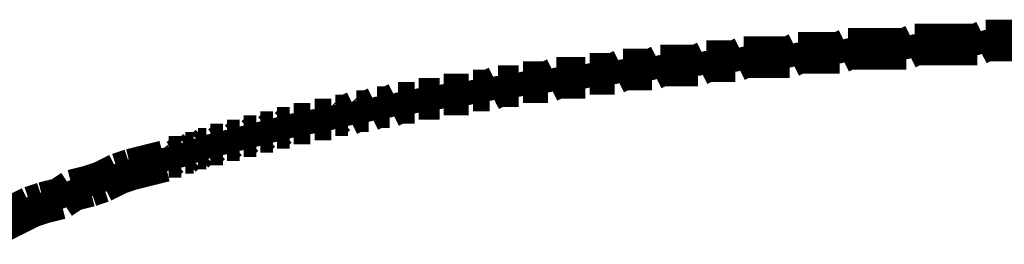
# Model space of a CAD drawing. Extents: x -0.07 to 0.95, y -0.15 to 2.1.
# Tile 19 of 30: x 0.31973 to 0.34335, y 1.5603 to 1.5657. Entities that reach past the tile are written whole.
import ezdxf

# ---------------------------------------------------------------- set-up
doc = ezdxf.new("R2010")
doc.units = 0
doc.layers.get('0').update_dxf_attribs({"linetype": 'CONTINUOUS'})
doc.layers.add('gto', color=2, linetype='CONTINUOUS')

# ---------------------------------------------------------------- blocks, each defined once
blk = doc.blocks.new('D43')
at = {"const_width": 0.00025}
blk.add_lwpolyline([(-0.000125, 0, 1), (0.000125, 0, 1)], format="xyb", close=True, dxfattribs=at)

msp = doc.modelspace()

# ---------------------------------------------------------------- linework, layer by layer
at = {"layer": 'gto', "color": 2, "const_width": 0.001}
for points in [[(0.3427, 1.5651), (0.3429, 1.5652)], [(0.3429, 1.5652), (0.3431, 1.5652)], [(0.3431, 1.5652), (0.3434, 1.5652)], [(0.3434, 1.5652), (0.3436, 1.5652)], [(0.3436, 1.5652), (0.3438, 1.5652)], [(0.3438, 1.5652), (0.344, 1.5652)], [(0.3382, 1.5648), (0.3384, 1.5649)], [(0.3384, 1.5649), (0.3386, 1.5649)], [(0.3386, 1.5649), (0.3388, 1.5649)], [(0.3388, 1.5649), (0.339, 1.5649)], [(0.339, 1.5649), (0.3392, 1.5649)], [(0.3392, 1.5649), (0.3394, 1.5649)], [(0.3394, 1.5649), (0.3396, 1.565)], [(0.3396, 1.565), (0.3398, 1.565)], [(0.3398, 1.565), (0.34, 1.565)], [(0.34, 1.565), (0.3402, 1.565)], [(0.3402, 1.565), (0.3404, 1.565)], [(0.3404, 1.565), (0.3406, 1.565)], [(0.3406, 1.565), (0.3408, 1.565)], [(0.3408, 1.565), (0.341, 1.565)], [(0.341, 1.565), (0.3412, 1.5651)], [(0.3412, 1.5651), (0.3414, 1.5651)], [(0.3414, 1.5651), (0.3416, 1.5651)], [(0.3416, 1.5651), (0.3419, 1.5651)], [(0.3419, 1.5651), (0.3421, 1.5651)], [(0.3421, 1.5651), (0.3423, 1.5651)], [(0.3423, 1.5651), (0.3425, 1.5651)], [(0.3425, 1.5651), (0.3427, 1.5651)], [(0.336, 1.5646), (0.3362, 1.5647)], [(0.3362, 1.5647), (0.3363, 1.5647)], [(0.3363, 1.5647), (0.3365, 1.5647)], [(0.3365, 1.5647), (0.3366, 1.5647)], [(0.3366, 1.5647), (0.3368, 1.5647)], [(0.3368, 1.5647), (0.3369, 1.5647)], [(0.3369, 1.5647), (0.3371, 1.5648)], [(0.3371, 1.5648), (0.3373, 1.5648)], [(0.3373, 1.5648), (0.3374, 1.5648)], [(0.3374, 1.5648), (0.3376, 1.5648)], [(0.3376, 1.5648), (0.3378, 1.5648)], [(0.3378, 1.5648), (0.338, 1.5648)], [(0.338, 1.5648), (0.3382, 1.5648)], [(0.334, 1.5644), (0.3342, 1.5645)], [(0.3342, 1.5645), (0.3343, 1.5645)], [(0.3343, 1.5645), (0.3345, 1.5645)], [(0.3345, 1.5645), (0.3346, 1.5645)], [(0.3346, 1.5645), (0.3348, 1.5645)], [(0.3348, 1.5645), (0.3349, 1.5645)], [(0.3349, 1.5645), (0.3351, 1.5646)], [(0.3351, 1.5646), (0.3352, 1.5646)], [(0.3352, 1.5646), (0.3354, 1.5646)], [(0.3354, 1.5646), (0.3355, 1.5646)], [(0.3355, 1.5646), (0.3357, 1.5646)], [(0.3357, 1.5646), (0.3358, 1.5646)], [(0.3358, 1.5646), (0.336, 1.5646)], [(0.3317, 1.5641), (0.3318, 1.5642)], [(0.3318, 1.5642), (0.332, 1.5642)], [(0.332, 1.5642), (0.3321, 1.5642)], [(0.3321, 1.5642), (0.3323, 1.5642)], [(0.3323, 1.5642), (0.3324, 1.5642)], [(0.3324, 1.5642), (0.3326, 1.5643)], [(0.3326, 1.5643), (0.3327, 1.5643)], [(0.3327, 1.5643), (0.3328, 1.5643)], [(0.3328, 1.5643), (0.333, 1.5643)], [(0.333, 1.5643), (0.3331, 1.5643)], [(0.3331, 1.5643), (0.3333, 1.5643)], [(0.3333, 1.5643), (0.3334, 1.5644)], [(0.3334, 1.5644), (0.3336, 1.5644)], [(0.3336, 1.5644), (0.3337, 1.5644)], [(0.3337, 1.5644), (0.3339, 1.5644)], [(0.3339, 1.5644), (0.334, 1.5644)], [(0.3305, 1.5639), (0.3306, 1.564)], [(0.3306, 1.564), (0.3307, 1.564)], [(0.3307, 1.564), (0.3309, 1.564)], [(0.3309, 1.564), (0.331, 1.564)], [(0.331, 1.564), (0.3312, 1.5641)], [(0.3312, 1.5641), (0.3313, 1.5641)], [(0.3313, 1.5641), (0.3314, 1.5641)], [(0.3314, 1.5641), (0.3316, 1.5641)], [(0.3316, 1.5641), (0.3317, 1.5641)], [(0.3292, 1.5637), (0.3293, 1.5638)], [(0.3293, 1.5638), (0.3294, 1.5638)], [(0.3294, 1.5638), (0.3295, 1.5638)], [(0.3295, 1.5638), (0.3297, 1.5638)], [(0.3297, 1.5638), (0.3298, 1.5638)], [(0.3298, 1.5638), (0.3299, 1.5639)], [(0.3299, 1.5639), (0.3301, 1.5639)], [(0.3301, 1.5639), (0.3302, 1.5639)], [(0.3302, 1.5639), (0.3303, 1.5639)], [(0.3303, 1.5639), (0.3305, 1.5639)], [(0.3276, 1.5634), (0.3278, 1.5635)], [(0.3278, 1.5635), (0.3279, 1.5635)], [(0.3279, 1.5635), (0.328, 1.5635)], [(0.328, 1.5635), (0.3281, 1.5635)], [(0.3281, 1.5635), (0.3283, 1.5636)], [(0.3283, 1.5636), (0.3284, 1.5636)], [(0.3284, 1.5636), (0.3285, 1.5636)], [(0.3285, 1.5636), (0.3286, 1.5636)], [(0.3286, 1.5636), (0.3288, 1.5637)], [(0.3288, 1.5637), (0.3289, 1.5637)], [(0.3289, 1.5637), (0.329, 1.5637)], [(0.329, 1.5637), (0.3292, 1.5637)], [(0.3267, 1.5632), (0.3268, 1.5633)], [(0.3268, 1.5633), (0.3269, 1.5633)], [(0.3268, 1.5633), (0.3268, 1.5633)], [(0.3269, 1.5633), (0.327, 1.5633)], [(0.327, 1.5633), (0.3272, 1.5633)], [(0.3272, 1.5633), (0.3273, 1.5634)], [(0.3273, 1.5634), (0.3274, 1.5634)], [(0.3274, 1.5634), (0.3275, 1.5634)], [(0.3275, 1.5634), (0.3276, 1.5634)], [(0.3258, 1.563), (0.3259, 1.5631)], [(0.3259, 1.5631), (0.326, 1.5631)], [(0.326, 1.5631), (0.3261, 1.5631)], [(0.3261, 1.5631), (0.3262, 1.5631)], [(0.3262, 1.5631), (0.3263, 1.5632)], [(0.3263, 1.5632), (0.3264, 1.5632)], [(0.3264, 1.5632), (0.3265, 1.5632)], [(0.3265, 1.5632), (0.3266, 1.5632)], [(0.3266, 1.5632), (0.3267, 1.5632)], [(0.3246, 1.5627), (0.3247, 1.5628)], [(0.3247, 1.5628), (0.3248, 1.5628)], [(0.3248, 1.5628), (0.3249, 1.5628)], [(0.3248, 1.5628), (0.3248, 1.5628)], [(0.3249, 1.5628), (0.325, 1.5628)], [(0.325, 1.5628), (0.3251, 1.5629)], [(0.3251, 1.5629), (0.3252, 1.5629)], [(0.3252, 1.5629), (0.3253, 1.5629)], [(0.3253, 1.5629), (0.3254, 1.5629)], [(0.3254, 1.5629), (0.3255, 1.563)], [(0.3255, 1.563), (0.3256, 1.563)], [(0.3255, 1.563), (0.3255, 1.563)], [(0.3256, 1.563), (0.3257, 1.563)], [(0.3257, 1.563), (0.3258, 1.563)], [(0.3239, 1.5625), (0.324, 1.5626)], [(0.324, 1.5626), (0.3241, 1.5626)], [(0.3241, 1.5626), (0.3242, 1.5626)], [(0.3242, 1.5626), (0.3243, 1.5627)], [(0.3242, 1.5626), (0.3242, 1.5626)], [(0.3243, 1.5627), (0.3244, 1.5627)], [(0.3244, 1.5627), (0.3245, 1.5627)], [(0.3245, 1.5627), (0.3246, 1.5627)], [(0.3228, 1.5622), (0.3232, 1.5623)], [(0.3232, 1.5623), (0.3233, 1.5624)], [(0.3232, 1.5623), (0.3232, 1.5623)], [(0.3233, 1.5624), (0.3234, 1.5624)], [(0.3234, 1.5624), (0.3235, 1.5624)], [(0.3235, 1.5624), (0.3236, 1.5624)], [(0.3236, 1.5624), (0.3237, 1.5625)], [(0.3237, 1.5625), (0.3238, 1.5625)], [(0.3237, 1.5625), (0.3237, 1.5625)], [(0.3238, 1.5625), (0.3239, 1.5625)], [(0.3221, 1.562), (0.3224, 1.5621)], [(0.3224, 1.5621), (0.3228, 1.5622)], [(0.3217, 1.5618), (0.3221, 1.562)], [(0.3207, 1.5614), (0.321, 1.5616)], [(0.321, 1.5616), (0.3214, 1.5617)], [(0.3214, 1.5617), (0.3217, 1.5618)], [(0.3203, 1.5613), (0.3207, 1.5614)], [(0.3196, 1.561), (0.32, 1.5612)], [(0.32, 1.5612), (0.3203, 1.5613)], [(0.3192, 1.5608), (0.3196, 1.561)]]:
    msp.add_lwpolyline(points, dxfattribs=at)
at = {"layer": 'gto', "color": 2}
msp.add_lwpolyline([(0.3195, 1.5612), (0.3198, 1.5614), (0.3199, 1.5614), (0.3199, 1.5614), (0.3202, 1.5615), (0.3202, 1.5615), (0.3202, 1.5615), (0.3206, 1.5617), (0.3206, 1.5617), (0.3206, 1.5617), (0.3206, 1.5617), (0.3206, 1.5617), (0.3206, 1.5617), (0.3206, 1.5617), (0.3209, 1.5618), (0.3209, 1.5618), (0.3209, 1.5618), (0.3213, 1.5619), (0.3213, 1.5619), (0.3213, 1.5619), (0.3216, 1.5621), (0.3216, 1.5621), (0.3216, 1.5621), (0.322, 1.5622), (0.322, 1.5622), (0.322, 1.5622), (0.3223, 1.5623), (0.3223, 1.5623), (0.3223, 1.5623), (0.3223, 1.5623), (0.3224, 1.5623), (0.3224, 1.5623), (0.3224, 1.5623), (0.3227, 1.5624), (0.3227, 1.5624), (0.3227, 1.5624), (0.3227, 1.5624), (0.3227, 1.5624), (0.3227, 1.5624), (0.3227, 1.5624), (0.3231, 1.5626), (0.3231, 1.5626), (0.3231, 1.5626), (0.3231, 1.5626), (0.3231, 1.5626), (0.3231, 1.5626), (0.3231, 1.5626), (0.3231, 1.5626), (0.3231, 1.5626), (0.3231, 1.5626), (0.3231, 1.5626), (0.3231, 1.5626), (0.3231, 1.5626), (0.3231, 1.5626), (0.3232, 1.5626), (0.3232, 1.5626), (0.3232, 1.5626), (0.3232, 1.5626), (0.3233, 1.5627), (0.3233, 1.5627), (0.3233, 1.5627), (0.3233, 1.5627), (0.3233, 1.5627), (0.3233, 1.5627), (0.3233, 1.5627), (0.3234, 1.5627), (0.3234, 1.5627), (0.3234, 1.5627), (0.3234, 1.5627), (0.3234, 1.5627), (0.3234, 1.5627), (0.3234, 1.5627), (0.3234, 1.5627), (0.3235, 1.5627), (0.3235, 1.5627), (0.3235, 1.5627), (0.3236, 1.5627), (0.3236, 1.5627), (0.3236, 1.5627), (0.3237, 1.5627), (0.3237, 1.5627), (0.3237, 1.5627), (0.3237, 1.5628), (0.3237, 1.5628), (0.3237, 1.5628), (0.3237, 1.5628), (0.3237, 1.5628), (0.3237, 1.5628), (0.3237, 1.5628), (0.3238, 1.5628), (0.3238, 1.5628), (0.3238, 1.5628), (0.3239, 1.5628), (0.3239, 1.5628), (0.3239, 1.5628), (0.324, 1.5628), (0.324, 1.5628), (0.324, 1.5628), (0.3241, 1.5629), (0.3241, 1.5629), (0.3241, 1.5629), (0.3241, 1.5629), (0.3241, 1.5629), (0.3241, 1.5629), (0.3241, 1.5629), (0.3242, 1.5629), (0.3242, 1.5629), (0.3242, 1.5629), (0.3242, 1.5629), (0.3242, 1.5629), (0.3242, 1.5629), (0.3242, 1.5629), (0.3242, 1.5629), (0.3243, 1.5629), (0.3243, 1.5629), (0.3243, 1.5629), (0.3243, 1.5629), (0.3243, 1.5629), (0.3243, 1.5629), (0.3243, 1.5629), (0.3243, 1.5629), (0.3243, 1.5629), (0.3243, 1.5629), (0.3244, 1.563), (0.3244, 1.563), (0.3244, 1.563), (0.3244, 1.563), (0.3245, 1.563), (0.3245, 1.563), (0.3245, 1.563), (0.3245, 1.563), (0.3245, 1.563), (0.3245, 1.563), (0.3245, 1.563), (0.3246, 1.563), (0.3246, 1.563), (0.3246, 1.563), (0.3247, 1.563), (0.3247, 1.563), (0.3247, 1.563), (0.3247, 1.563), (0.3247, 1.563), (0.3247, 1.563), (0.3247, 1.563), (0.3248, 1.5631), (0.3248, 1.5631), (0.3248, 1.5631), (0.3249, 1.5631), (0.3249, 1.5631), (0.3249, 1.5631), (0.3249, 1.5631), (0.3249, 1.5631), (0.3249, 1.5631), (0.3249, 1.5631), (0.3249, 1.5631), (0.3249, 1.5631), (0.3249, 1.5631), (0.3249, 1.5631), (0.3249, 1.5631), (0.3249, 1.5631), (0.3249, 1.5631), (0.3249, 1.5631), (0.325, 1.5631), (0.325, 1.5631), (0.325, 1.5631), (0.3251, 1.5631), (0.3251, 1.5631), (0.3251, 1.5631), (0.3251, 1.5631), (0.3251, 1.5631), (0.3251, 1.5631), (0.3251, 1.5631), (0.3251, 1.5631), (0.3252, 1.5632), (0.3252, 1.5632), (0.3252, 1.5632), (0.3252, 1.5632), (0.3252, 1.5632), (0.3252, 1.5632), (0.3252, 1.5632), (0.3253, 1.5632), (0.3253, 1.5632), (0.3253, 1.5632), (0.3254, 1.5632), (0.3254, 1.5632), (0.3254, 1.5632), (0.3255, 1.5632), (0.3255, 1.5632), (0.3255, 1.5632), (0.3255, 1.5632), (0.3255, 1.5632), (0.3255, 1.5632), (0.3255, 1.5632), (0.3255, 1.5632), (0.3256, 1.5633), (0.3256, 1.5633), (0.3256, 1.5633), (0.3257, 1.5633), (0.3257, 1.5633), (0.3257, 1.5633), (0.3258, 1.5633), (0.3258, 1.5633), (0.3258, 1.5633), (0.3259, 1.5633), (0.3259, 1.5633), (0.3259, 1.5633), (0.3259, 1.5633), (0.3259, 1.5633), (0.3259, 1.5633), (0.3259, 1.5633), (0.3259, 1.5633), (0.3259, 1.5633), (0.3259, 1.5633), (0.3259, 1.5633), (0.3259, 1.5633), (0.3259, 1.5633), (0.3259, 1.5633), (0.326, 1.5634), (0.326, 1.5634), (0.326, 1.5634), (0.326, 1.5634), (0.326, 1.5634), (0.326, 1.5634), (0.326, 1.5634), (0.326, 1.5634), (0.3261, 1.5634), (0.3261, 1.5634), (0.3261, 1.5634), (0.3261, 1.5634), (0.3262, 1.5634), (0.3262, 1.5634), (0.3262, 1.5634), (0.3263, 1.5634), (0.3263, 1.5634), (0.3263, 1.5634), (0.3264, 1.5635), (0.3264, 1.5635), (0.3264, 1.5635), (0.3265, 1.5635), (0.3265, 1.5635), (0.3265, 1.5635), (0.3266, 1.5635), (0.3266, 1.5635), (0.3266, 1.5635), (0.3266, 1.5635), (0.3266, 1.5635), (0.3266, 1.5635), (0.3266, 1.5635), (0.3267, 1.5635), (0.3267, 1.5635), (0.3267, 1.5635), (0.3268, 1.5635), (0.3268, 1.5635), (0.3268, 1.5635), (0.3269, 1.5636), (0.3269, 1.5636), (0.3269, 1.5636), (0.327, 1.5636), (0.327, 1.5636), (0.327, 1.5636), (0.3271, 1.5636), (0.3271, 1.5636), (0.3271, 1.5636), (0.3272, 1.5636), (0.3272, 1.5636), (0.3272, 1.5636), (0.3273, 1.5637), (0.3273, 1.5637), (0.3273, 1.5637), (0.3275, 1.5637), (0.3275, 1.5637), (0.3275, 1.5637), (0.3276, 1.5637), (0.3276, 1.5637), (0.3276, 1.5637), (0.3276, 1.5637), (0.3276, 1.5637), (0.3276, 1.5637), (0.3276, 1.5637), (0.3276, 1.5637), (0.3277, 1.5637), (0.3277, 1.5637), (0.3277, 1.5637), (0.3277, 1.5637), (0.3277, 1.5637), (0.3277, 1.5637), (0.3277, 1.5637), (0.3277, 1.5637), (0.3278, 1.5638), (0.3278, 1.5638), (0.3278, 1.5638), (0.3278, 1.5638), (0.328, 1.5638), (0.328, 1.5638), (0.328, 1.5638), (0.328, 1.5638), (0.3281, 1.5638), (0.3281, 1.5638), (0.3281, 1.5638), (0.3281, 1.5638), (0.3281, 1.5638), (0.3281, 1.5638), (0.3281, 1.5638), (0.3282, 1.5638), (0.3282, 1.5638), (0.3282, 1.5638), (0.3283, 1.5638), (0.3283, 1.5638), (0.3283, 1.5638), (0.3283, 1.5638), (0.3283, 1.5638), (0.3283, 1.5638), (0.3285, 1.5639), (0.3285, 1.5639), (0.3285, 1.5639), (0.3285, 1.5639), (0.3286, 1.5639), (0.3286, 1.5639), (0.3286, 1.5639), (0.3286, 1.5639), (0.3287, 1.5639), (0.3287, 1.5639), (0.3287, 1.5639), (0.3287, 1.5639), (0.3287, 1.5639), (0.3287, 1.5639), (0.3287, 1.5639), (0.3287, 1.5639), (0.3288, 1.5639), (0.3288, 1.5639), (0.3288, 1.5639), (0.3288, 1.5639), (0.3289, 1.5639), (0.3289, 1.5639), (0.3289, 1.5639), (0.3289, 1.5639), (0.329, 1.564), (0.329, 1.564), (0.329, 1.564), (0.329, 1.564), (0.329, 1.564), (0.329, 1.564), (0.329, 1.564), (0.3291, 1.564), (0.3291, 1.564), (0.3291, 1.564), (0.3291, 1.564), (0.3291, 1.564), (0.3291, 1.564), (0.3291, 1.564), (0.3292, 1.564), (0.3292, 1.564), (0.3292, 1.564), (0.3294, 1.564), (0.3294, 1.564), (0.3294, 1.564), (0.3295, 1.5641), (0.3295, 1.5641), (0.3295, 1.5641), (0.3296, 1.5641), (0.3296, 1.5641), (0.3296, 1.5641), (0.3296, 1.5641), (0.3296, 1.5641), (0.3296, 1.5641), (0.3296, 1.5641), (0.3296, 1.5641), (0.3298, 1.5641), (0.3298, 1.5641), (0.3298, 1.5641), (0.3298, 1.5641), (0.3298, 1.5641), (0.3298, 1.5641), (0.3298, 1.5641), (0.3298, 1.5641), (0.3299, 1.5641), (0.3299, 1.5641), (0.3299, 1.5641), (0.3299, 1.5641), (0.3299, 1.5641), (0.3299, 1.5641), (0.3299, 1.5641), (0.3299, 1.5641), (0.33, 1.5641), (0.33, 1.5641), (0.33, 1.5641), (0.33, 1.5641), (0.33, 1.5641), (0.33, 1.5641), (0.33, 1.5641), (0.3302, 1.5642), (0.3302, 1.5642), (0.3302, 1.5642), (0.3303, 1.5642), (0.3303, 1.5642), (0.3303, 1.5642), (0.3304, 1.5642), (0.3304, 1.5642), (0.3304, 1.5642), (0.3306, 1.5642), (0.3306, 1.5642), (0.3306, 1.5642), (0.3307, 1.5643), (0.3307, 1.5643), (0.3307, 1.5643), (0.3308, 1.5643), (0.3308, 1.5643), (0.3308, 1.5643), (0.3308, 1.5643), (0.3308, 1.5643), (0.3308, 1.5643), (0.3308, 1.5643), (0.3308, 1.5643), (0.331, 1.5643), (0.331, 1.5643), (0.331, 1.5643), (0.3311, 1.5643), (0.3311, 1.5643), (0.3311, 1.5643), (0.3312, 1.5643), (0.3313, 1.5643), (0.3313, 1.5643), (0.3313, 1.5643), (0.3313, 1.5643), (0.3313, 1.5643), (0.3313, 1.5643), (0.3314, 1.5644), (0.3314, 1.5644), (0.3314, 1.5644), (0.3314, 1.5644), (0.3314, 1.5644), (0.3314, 1.5644), (0.3314, 1.5644), (0.3315, 1.5644), (0.3315, 1.5644), (0.3315, 1.5644), (0.3315, 1.5644), (0.3315, 1.5644), (0.3315, 1.5644), (0.3315, 1.5644), (0.3315, 1.5644), (0.3317, 1.5644), (0.3317, 1.5644), (0.3317, 1.5644), (0.3318, 1.5644), (0.3318, 1.5644), (0.3318, 1.5644), (0.3318, 1.5644), (0.3318, 1.5644), (0.3318, 1.5644), (0.3318, 1.5644), (0.3319, 1.5644), (0.332, 1.5644), (0.332, 1.5644), (0.332, 1.5644), (0.332, 1.5644), (0.332, 1.5644), (0.332, 1.5644), (0.3321, 1.5645), (0.3321, 1.5645), (0.3321, 1.5645), (0.3322, 1.5645), (0.3322, 1.5645), (0.3322, 1.5645), (0.3324, 1.5645), (0.3324, 1.5645), (0.3324, 1.5645), (0.3325, 1.5645), (0.3325, 1.5645), (0.3327, 1.5645), (0.3327, 1.5645), (0.3327, 1.5645), (0.3327, 1.5645), (0.3327, 1.5645), (0.3327, 1.5645), (0.3327, 1.5645), (0.3328, 1.5646), (0.3328, 1.5646), (0.3328, 1.5646), (0.333, 1.5646), (0.333, 1.5646), (0.333, 1.5646), (0.3331, 1.5646), (0.3331, 1.5646), (0.3331, 1.5646), (0.3331, 1.5646), (0.3331, 1.5646), (0.3331, 1.5646), (0.3332, 1.5646), (0.3332, 1.5646), (0.3332, 1.5646), (0.3332, 1.5646), (0.3332, 1.5646), (0.3332, 1.5646), (0.3332, 1.5646), (0.3334, 1.5646), (0.3334, 1.5646), (0.3334, 1.5646), (0.3335, 1.5646), (0.3335, 1.5646), (0.3335, 1.5646), (0.3337, 1.5647), (0.3337, 1.5647), (0.3337, 1.5647), (0.3338, 1.5647), (0.3338, 1.5647), (0.3338, 1.5647), (0.3338, 1.5647), (0.3338, 1.5647), (0.3338, 1.5647), (0.3338, 1.5647), (0.334, 1.5647), (0.334, 1.5647), (0.334, 1.5647), (0.3341, 1.5647), (0.3341, 1.5647), (0.3341, 1.5647), (0.3341, 1.5647), (0.3341, 1.5647), (0.3341, 1.5647), (0.3341, 1.5647), (0.3343, 1.5647), (0.3343, 1.5647), (0.3343, 1.5647), (0.3344, 1.5647), (0.3344, 1.5647), (0.3344, 1.5647), (0.3344, 1.5647), (0.3344, 1.5647), (0.3344, 1.5647), (0.3346, 1.5648), (0.3346, 1.5648), (0.3346, 1.5648), (0.3346, 1.5648), (0.3346, 1.5648), (0.3346, 1.5648), (0.3346, 1.5648), (0.3347, 1.5648), (0.3347, 1.5648), (0.3347, 1.5648), (0.3347, 1.5648), (0.3347, 1.5648), (0.3347, 1.5648), (0.3347, 1.5648), (0.3349, 1.5648), (0.3349, 1.5648), (0.3349, 1.5648), (0.335, 1.5648), (0.335, 1.5648), (0.335, 1.5648), (0.3352, 1.5648), (0.3352, 1.5648), (0.3352, 1.5648), (0.3352, 1.5648), (0.3352, 1.5648), (0.3352, 1.5648), (0.3352, 1.5648), (0.3353, 1.5648), (0.3353, 1.5648), (0.3353, 1.5648), (0.3353, 1.5648), (0.3355, 1.5649), (0.3355, 1.5649), (0.3357, 1.5649), (0.3357, 1.5649), (0.3357, 1.5649), (0.3358, 1.5649), (0.3358, 1.5649), (0.3358, 1.5649), (0.336, 1.5649), (0.336, 1.5649), (0.336, 1.5649), (0.336, 1.5649), (0.336, 1.5649), (0.336, 1.5649), (0.3361, 1.5649), (0.3361, 1.5649), (0.3361, 1.5649), (0.3363, 1.5649), (0.3363, 1.5649), (0.3363, 1.5649), (0.3364, 1.565), (0.3364, 1.565), (0.3364, 1.565), (0.3364, 1.565), (0.3364, 1.565), (0.3364, 1.565), (0.3366, 1.565), (0.3366, 1.565), (0.3366, 1.565), (0.3366, 1.565), (0.3366, 1.565), (0.3366, 1.565), (0.3366, 1.565), (0.3368, 1.565), (0.3368, 1.565), (0.3368, 1.565), (0.3369, 1.565), (0.3369, 1.565), (0.3369, 1.565), (0.3369, 1.565), (0.3369, 1.565), (0.3369, 1.565), (0.3369, 1.565), (0.3371, 1.565), (0.3371, 1.565), (0.3371, 1.565), (0.3371, 1.565), (0.3371, 1.565), (0.3371, 1.565), (0.3371, 1.565), (0.3372, 1.565), (0.3372, 1.565), (0.3372, 1.565), (0.3374, 1.565), (0.3374, 1.565), (0.3374, 1.565), (0.3376, 1.5651), (0.3376, 1.5651), (0.3376, 1.5651), (0.3376, 1.5651), (0.3376, 1.5651), (0.3376, 1.5651), (0.3376, 1.5651), (0.3376, 1.5651), (0.3378, 1.5651), (0.3378, 1.5651), (0.3378, 1.5651), (0.3378, 1.5651), (0.3378, 1.5651), (0.3378, 1.5651), (0.3378, 1.5651), (0.338, 1.5651), (0.338, 1.5651), (0.338, 1.5651), (0.3382, 1.5651), (0.3382, 1.5651), (0.3382, 1.5651), (0.3382, 1.5651), (0.3382, 1.5651), (0.3382, 1.5651), (0.3382, 1.5651), (0.3382, 1.5651), (0.3382, 1.5651), (0.3384, 1.5651), (0.3384, 1.5651), (0.3384, 1.5651), (0.3384, 1.5651), (0.3384, 1.5651), (0.3384, 1.5651), (0.3384, 1.5651), (0.3386, 1.5651), (0.3386, 1.5651), (0.3388, 1.5652), (0.3388, 1.5652), (0.3388, 1.5652), (0.3388, 1.5652), (0.339, 1.5652), (0.339, 1.5652), (0.339, 1.5652), (0.339, 1.5652), (0.339, 1.5652), (0.339, 1.5652), (0.339, 1.5652), (0.3392, 1.5652), (0.3392, 1.5652), (0.3392, 1.5652), (0.3394, 1.5652), (0.3394, 1.5652), (0.3396, 1.5652), (0.3396, 1.5652), (0.3396, 1.5652), (0.3396, 1.5652), (0.3396, 1.5652), (0.3396, 1.5652), (0.3396, 1.5652), (0.3396, 1.5652), (0.3398, 1.5652), (0.3398, 1.5652), (0.3398, 1.5652), (0.3398, 1.5652), (0.3398, 1.5652), (0.3398, 1.5652), (0.3398, 1.5652), (0.34, 1.5652), (0.34, 1.5652), (0.34, 1.5652), (0.3402, 1.5653), (0.3402, 1.5653), (0.3402, 1.5653), (0.3404, 1.5653), (0.3404, 1.5653), (0.3404, 1.5653), (0.3404, 1.5653), (0.3404, 1.5653), (0.3404, 1.5653), (0.3404, 1.5653), (0.3404, 1.5653), (0.3406, 1.5653), (0.3406, 1.5653), (0.3406, 1.5653), (0.3406, 1.5653), (0.3406, 1.5653), (0.3406, 1.5653), (0.3406, 1.5653), (0.3408, 1.5653), (0.3408, 1.5653), (0.3408, 1.5653), (0.341, 1.5653), (0.341, 1.5653), (0.341, 1.5653), (0.3412, 1.5653), (0.3412, 1.5653), (0.3412, 1.5653), (0.3412, 1.5653), (0.3412, 1.5653), (0.3414, 1.5653), (0.3414, 1.5653), (0.3414, 1.5653), (0.3414, 1.5653), (0.3414, 1.5653), (0.3414, 1.5653), (0.3414, 1.5653), (0.3416, 1.5653), (0.3416, 1.5653), (0.3416, 1.5653), (0.3416, 1.5653), (0.3416, 1.5653), (0.3416, 1.5653), (0.3416, 1.5653), (0.3418, 1.5654), (0.3418, 1.5654), (0.3418, 1.5654), (0.3421, 1.5654), (0.3421, 1.5654), (0.3421, 1.5654), (0.3423, 1.5654), (0.3423, 1.5654), (0.3423, 1.5654), (0.3423, 1.5654), (0.3423, 1.5654), (0.3425, 1.5654), (0.3425, 1.5654), (0.3425, 1.5654), (0.3425, 1.5654), (0.3425, 1.5654), (0.3425, 1.5654), (0.3425, 1.5654), (0.3427, 1.5654), (0.3427, 1.5654), (0.3427, 1.5654), (0.3429, 1.5654), (0.3429, 1.5654), (0.3429, 1.5654), (0.3431, 1.5654), (0.3431, 1.5654), (0.3431, 1.5654), (0.3433, 1.5654), (0.3433, 1.5654), (0.3436, 1.5654)], dxfattribs=at)

# ---------------------------------------------------------------- block references
at = {"layer": 'gto'}
for p in [(0.3429, 1.5652), (0.3429, 1.5652), (0.3431, 1.5652), (0.3431, 1.5652), (0.3434, 1.5652), (0.3434, 1.5652), (0.3436, 1.5652), (0.3436, 1.5652), (0.3396, 1.565), (0.3396, 1.565), (0.3398, 1.565), (0.3398, 1.565), (0.34, 1.565), (0.34, 1.565), (0.3402, 1.565), (0.3402, 1.565), (0.3404, 1.565), (0.3404, 1.565), (0.3406, 1.565), (0.3406, 1.565), (0.3408, 1.565), (0.3408, 1.565), (0.341, 1.565), (0.341, 1.565), (0.3412, 1.5651), (0.3412, 1.5651), (0.3414, 1.5651), (0.3414, 1.5651), (0.3416, 1.5651), (0.3416, 1.5651), (0.3419, 1.5651), (0.3419, 1.5651), (0.3421, 1.5651), (0.3421, 1.5651), (0.3423, 1.5651), (0.3423, 1.5651), (0.3425, 1.5651), (0.3425, 1.5651), (0.3427, 1.5651), (0.3427, 1.5651), (0.3362, 1.5647), (0.3362, 1.5647), (0.3363, 1.5647), (0.3363, 1.5647), (0.3365, 1.5647), (0.3365, 1.5647), (0.3366, 1.5647), (0.3366, 1.5647), (0.3368, 1.5647), (0.3368, 1.5647), (0.3369, 1.5647), (0.3369, 1.5647), (0.3371, 1.5648), (0.3371, 1.5648), (0.3373, 1.5648), (0.3373, 1.5648), (0.3374, 1.5648), (0.3374, 1.5648), (0.3376, 1.5648), (0.3376, 1.5648), (0.3378, 1.5648), (0.3378, 1.5648), (0.338, 1.5648), (0.338, 1.5648), (0.3382, 1.5648), (0.3382, 1.5648), (0.3384, 1.5649), (0.3384, 1.5649), (0.3386, 1.5649), (0.3386, 1.5649), (0.3388, 1.5649), (0.3388, 1.5649), (0.339, 1.5649), (0.339, 1.5649), (0.3392, 1.5649), (0.3392, 1.5649), (0.3394, 1.5649), (0.3394, 1.5649), (0.3342, 1.5645), (0.3342, 1.5645), (0.3343, 1.5645), (0.3343, 1.5645), (0.3345, 1.5645), (0.3345, 1.5645), (0.3346, 1.5645), (0.3346, 1.5645), (0.3348, 1.5645), (0.3348, 1.5645), (0.3349, 1.5645), (0.3349, 1.5645), (0.3351, 1.5646), (0.3351, 1.5646), (0.3352, 1.5646), (0.3352, 1.5646), (0.3354, 1.5646), (0.3354, 1.5646), (0.3355, 1.5646), (0.3355, 1.5646), (0.3357, 1.5646), (0.3357, 1.5646), (0.3358, 1.5646), (0.3358, 1.5646), (0.336, 1.5646), (0.336, 1.5646), (0.3318, 1.5642), (0.3318, 1.5642), (0.332, 1.5642), (0.332, 1.5642), (0.3321, 1.5642), (0.3321, 1.5642), (0.3323, 1.5642), (0.3323, 1.5642), (0.3324, 1.5642), (0.3324, 1.5642), (0.3326, 1.5643), (0.3326, 1.5643), (0.3327, 1.5643), (0.3327, 1.5643), (0.3328, 1.5643), (0.3328, 1.5643), (0.333, 1.5643), (0.333, 1.5643), (0.3331, 1.5643), (0.3331, 1.5643), (0.3333, 1.5643), (0.3333, 1.5643), (0.3334, 1.5644), (0.3334, 1.5644), (0.3336, 1.5644), (0.3336, 1.5644), (0.3337, 1.5644), (0.3337, 1.5644), (0.3339, 1.5644), (0.3339, 1.5644), (0.334, 1.5644), (0.334, 1.5644), (0.3306, 1.564), (0.3306, 1.564), (0.3307, 1.564), (0.3307, 1.564), (0.3309, 1.564), (0.3309, 1.564), (0.331, 1.564), (0.331, 1.564), (0.3312, 1.5641), (0.3312, 1.5641), (0.3313, 1.5641), (0.3313, 1.5641), (0.3314, 1.5641), (0.3314, 1.5641), (0.3316, 1.5641), (0.3316, 1.5641), (0.3317, 1.5641), (0.3317, 1.5641), (0.3293, 1.5638), (0.3293, 1.5638), (0.3294, 1.5638), (0.3294, 1.5638), (0.3295, 1.5638), (0.3295, 1.5638), (0.3297, 1.5638), (0.3297, 1.5638), (0.3298, 1.5638), (0.3298, 1.5638), (0.3299, 1.5639), (0.3299, 1.5639), (0.3301, 1.5639), (0.3301, 1.5639), (0.3302, 1.5639), (0.3302, 1.5639), (0.3303, 1.5639), (0.3303, 1.5639), (0.3305, 1.5639), (0.3305, 1.5639), (0.3278, 1.5635), (0.3278, 1.5635), (0.3279, 1.5635), (0.3279, 1.5635), (0.328, 1.5635), (0.328, 1.5635), (0.3281, 1.5635), (0.3281, 1.5635), (0.3283, 1.5636), (0.3283, 1.5636), (0.3284, 1.5636), (0.3284, 1.5636), (0.3285, 1.5636), (0.3285, 1.5636), (0.3286, 1.5636), (0.3286, 1.5636), (0.3288, 1.5637), (0.3288, 1.5637), (0.3289, 1.5637), (0.3289, 1.5637), (0.329, 1.5637), (0.329, 1.5637), (0.3292, 1.5637), (0.3292, 1.5637), (0.3268, 1.5633), (0.3268, 1.5633), (0.3268, 1.5633), (0.3268, 1.5633), (0.3269, 1.5633), (0.3269, 1.5633), (0.327, 1.5633), (0.327, 1.5633), (0.3272, 1.5633), (0.3272, 1.5633), (0.3273, 1.5634), (0.3273, 1.5634), (0.3274, 1.5634), (0.3274, 1.5634), (0.3275, 1.5634), (0.3275, 1.5634), (0.3276, 1.5634), (0.3276, 1.5634), (0.3259, 1.5631), (0.3259, 1.5631), (0.326, 1.5631), (0.326, 1.5631), (0.3261, 1.5631), (0.3261, 1.5631), (0.3262, 1.5631), (0.3262, 1.5631), (0.3263, 1.5632), (0.3263, 1.5632), (0.3264, 1.5632), (0.3264, 1.5632), (0.3265, 1.5632), (0.3265, 1.5632), (0.3266, 1.5632), (0.3266, 1.5632), (0.3267, 1.5632), (0.3267, 1.5632), (0.3247, 1.5628), (0.3247, 1.5628), (0.3248, 1.5628), (0.3248, 1.5628), (0.3248, 1.5628), (0.3248, 1.5628), (0.3249, 1.5628), (0.3249, 1.5628), (0.325, 1.5628), (0.325, 1.5628), (0.3251, 1.5629), (0.3251, 1.5629), (0.3252, 1.5629), (0.3252, 1.5629), (0.3253, 1.5629), (0.3253, 1.5629), (0.3254, 1.5629), (0.3254, 1.5629), (0.3255, 1.563), (0.3255, 1.563), (0.3255, 1.563), (0.3255, 1.563), (0.3256, 1.563), (0.3256, 1.563), (0.3257, 1.563), (0.3257, 1.563), (0.3258, 1.563), (0.3258, 1.563), (0.324, 1.5626), (0.324, 1.5626), (0.3241, 1.5626), (0.3241, 1.5626), (0.3242, 1.5626), (0.3242, 1.5626), (0.3242, 1.5626), (0.3242, 1.5626), (0.3243, 1.5627), (0.3243, 1.5627), (0.3244, 1.5627), (0.3244, 1.5627), (0.3245, 1.5627), (0.3245, 1.5627), (0.3246, 1.5627), (0.3246, 1.5627), (0.3233, 1.5624), (0.3233, 1.5624), (0.3234, 1.5624), (0.3234, 1.5624), (0.3235, 1.5624), (0.3235, 1.5624), (0.3236, 1.5624), (0.3236, 1.5624), (0.3237, 1.5625), (0.3237, 1.5625), (0.3237, 1.5625), (0.3237, 1.5625), (0.3238, 1.5625), (0.3238, 1.5625), (0.3239, 1.5625), (0.3239, 1.5625), (0.3224, 1.5621), (0.3224, 1.5621), (0.3228, 1.5622), (0.3228, 1.5622), (0.3232, 1.5623), (0.3232, 1.5623), (0.3232, 1.5623), (0.3232, 1.5623), (0.3221, 1.562), (0.3221, 1.562), (0.321, 1.5616), (0.321, 1.5616), (0.3214, 1.5617), (0.3214, 1.5617), (0.3217, 1.5618), (0.3217, 1.5618), (0.3207, 1.5614), (0.3207, 1.5614), (0.32, 1.5612), (0.32, 1.5612), (0.3203, 1.5613), (0.3203, 1.5613), (0.3196, 1.561), (0.3196, 1.561)]:
    msp.add_blockref('D43', p, dxfattribs=at)

doc.saveas('drawing.dxf')
